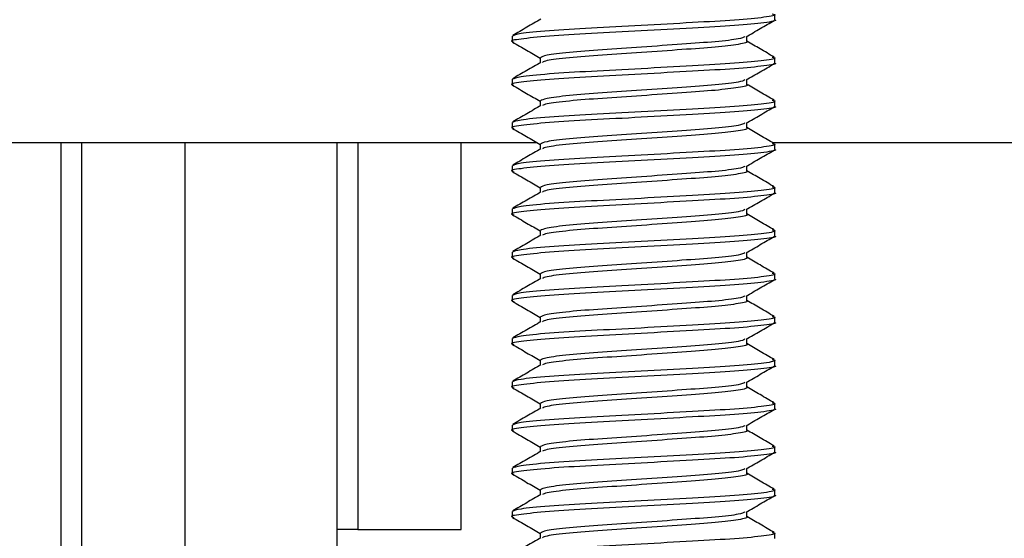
# Model space of a CAD drawing. Header units: millimetres. Extents: x 3619 to 4737, y 1503 to 2366.
# Tile 57 of 256: x 3977.69 to 3983.72, y 1820.68 to 1823.85. Entities that reach past the tile are written whole.
import ezdxf

# ---------------------------------------------------------------- set-up
doc = ezdxf.new("R2010")
doc.units = ezdxf.units.MM

msp = doc.modelspace()

# ---------------------------------------------------------------- linework, layer by layer
at = {"color": 7, "linetype": 'Continuous', "lineweight": 30}
for p, q in [((3982.3144, 1823.8513), (3982.3144, 1823.8844)), ((3980.7058, 1823.7521), (3980.7058, 1823.719)), ((3982.1426, 1823.719), (3982.1426, 1823.7498)), ((3980.8776, 1823.6198), (3980.8776, 1823.5888)), ((3982.3144, 1823.5867), (3982.3144, 1823.6198)), ((3980.7058, 1823.4875), (3980.7058, 1823.4544)), ((3982.1426, 1823.4544), (3982.1426, 1823.4852)), ((3980.8776, 1823.3552), (3980.8776, 1823.3242)), ((3982.3144, 1823.3221), (3982.3144, 1823.3552)), ((3980.7058, 1823.2229), (3980.7058, 1823.1898)), ((3982.1426, 1823.1898), (3982.1426, 1823.2206)), ((3965.6102, 1823.1014), (3980.8551, 1823.1014)), ((3978.0705, 1818.7377), (3978.0705, 1823.1014)), ((3978.703, 1818.7377), (3978.703, 1823.1014)), ((3979.7613, 1823.1014), (3979.7613, 1820.7307)), ((3980.3938, 1820.7307), (3980.3938, 1823.1014)), ((3980.8776, 1823.0906), (3980.8776, 1823.0597)), ((3982.3087, 1823.1014), (4020.7104, 1823.1014)), ((3982.3144, 1823.0575), (3982.3144, 1823.0906)), ((3980.7058, 1822.9583), (3980.7058, 1822.9252)), ((3982.1426, 1822.9252), (3982.1426, 1822.956)), ((3980.8776, 1822.826), (3980.8776, 1822.7951)), ((3982.3144, 1822.793), (3982.3144, 1822.826)), ((3980.7058, 1822.6937), (3980.7058, 1822.6607)), ((3982.1426, 1822.6607), (3982.1426, 1822.6914)), ((3980.8776, 1822.5614), (3980.8776, 1822.5305)), ((3982.3144, 1822.5284), (3982.3144, 1822.5614)), ((3980.7058, 1822.4292), (3980.7058, 1822.3961)), ((3982.1426, 1822.3961), (3982.1426, 1822.4269)), ((3980.8776, 1822.2969), (3980.8776, 1822.2659)), ((3982.3144, 1822.2638), (3982.3144, 1822.2969)), ((3980.7058, 1822.1646), (3980.7058, 1822.1315)), ((3982.1426, 1822.1315), (3982.1426, 1822.1623)), ((3980.8776, 1822.0323), (3980.8776, 1822.0013)), ((3982.3144, 1821.9992), (3982.3144, 1822.0323)), ((3980.7058, 1821.9), (3980.7058, 1821.8669)), ((3982.1426, 1821.8669), (3982.1426, 1821.8977)), ((3980.8776, 1821.7677), (3980.8776, 1821.7367)), ((3982.3144, 1821.7346), (3982.3144, 1821.7677)), ((3980.7058, 1821.6354), (3980.7058, 1821.6023)), ((3982.1426, 1821.6023), (3982.1426, 1821.6331)), ((3980.8776, 1821.5031), (3980.8776, 1821.4722)), ((3982.3144, 1821.47), (3982.3144, 1821.5031)), ((3980.7058, 1821.3708), (3980.7058, 1821.3377)), ((3982.1426, 1821.3377), (3982.1426, 1821.3685)), ((3980.8776, 1821.2385), (3980.8776, 1821.2076)), ((3982.3144, 1821.2055), (3982.3144, 1821.2385)), ((3980.7058, 1821.1062), (3980.7058, 1821.0732)), ((3982.1426, 1821.0732), (3982.1426, 1821.1039)), ((3980.8776, 1820.9739), (3980.8776, 1820.943)), ((3982.3144, 1820.9409), (3982.3144, 1820.9739)), ((3980.7058, 1820.8417), (3980.7058, 1820.8086)), ((3982.1426, 1820.8086), (3982.1426, 1820.8394)), ((3979.7613, 1820.7307), (3979.6343, 1820.7307)), ((3979.6343, 1818.7377), (3979.6343, 1820.7307)), ((3979.7613, 1820.7307), (3980.3938, 1820.7307)), ((3980.8776, 1820.7094), (3980.8776, 1820.6784)), ((3982.3144, 1820.6763), (3982.3144, 1820.7094))]:
    msp.add_line(p, q, dxfattribs=at)
at = {"color": 8, "linetype": 'Continuous', "lineweight": 30}
for p, q in [((3977.9435, 1818.7377), (3977.9435, 1823.1014)), ((3979.6343, 1820.7307), (3979.6343, 1823.1014))]:
    msp.add_line(p, q, dxfattribs=at)
at = {"color": 7, "linetype": 'Continuous', "lineweight": 30}
for points, knots in [([(3982.299, 1823.8882), (3982.3052, 1823.8868), (3982.3342, 1823.8801), (3982.2624, 1823.8669), (3982.0863, 1823.8496), (3981.8137, 1823.8347), (3981.4985, 1823.8167), (3981.1827, 1823.8008), (3980.9192, 1823.7848), (3980.7389, 1823.767), (3980.7176, 1823.7569), (3980.7074, 1823.7521)], [0, 0, 0, 0, 0.032942, 0.155446, 0.277951, 0.396639, 0.520215, 0.640629, 0.761044, 0.88462, 1, 1, 1, 1]), ([(3982.3128, 1823.8513), (3982.3134, 1823.8511), (3982.3335, 1823.8457), (3982.2593, 1823.8338), (3982.0871, 1823.8166), (3981.8136, 1823.8016), (3981.4983, 1823.7836), (3981.1836, 1823.7677), (3980.9157, 1823.7517), (3980.7504, 1823.7336), (3980.6847, 1823.7231), (3980.7129, 1823.7166), (3980.7172, 1823.7156)], [0, 0, 0, 0, 0.0033245, 0.1264476, 0.2495722, 0.3688597, 0.49306, 0.6140825, 0.7351061, 0.8593067, 0.978594, 1, 1, 1, 1]), ([(3980.8818, 1823.8558), (3980.8531, 1823.8392), (3980.7956, 1823.8058), (3980.7381, 1823.7725), (3980.7093, 1823.7558)], [0, 0, 0, 0, 0.499808, 1, 1, 1, 1]), ([(3982.1392, 1823.7478), (3982.168, 1823.7645), (3982.2256, 1823.798), (3982.2832, 1823.8314), (3982.312, 1823.8481)], [0, 0, 0, 0, 0.499754, 1, 1, 1, 1]), ([(3982.1316, 1823.7481), (3982.1227, 1823.7436), (3982.1024, 1823.7335), (3981.9602, 1823.7173), (3981.7497, 1823.7024), (3981.5008, 1823.6844), (3981.2527, 1823.6685), (3981.0454, 1823.6525), (3980.9037, 1823.6348), (3980.887, 1823.6247), (3980.8789, 1823.6198)], [0, 0, 0, 0, 0.102747, 0.232901, 0.358985, 0.490283, 0.618206, 0.746132, 0.87743, 1, 1, 1, 1]), ([(3980.7082, 1823.7158), (3980.737, 1823.6991), (3980.7935, 1823.6663), (3980.85, 1823.6335), (3980.8776, 1823.6175)], [0, 0, 0, 0, 0.510315, 1, 1, 1, 1]), ([(3982.1413, 1823.719), (3982.1417, 1823.7189), (3982.1575, 1823.7134), (3982.0992, 1823.7015), (3981.9639, 1823.6843), (3981.7486, 1823.6693), (3981.5011, 1823.6513), (3981.2524, 1823.6354), (3981.0464, 1823.6194), (3980.9138, 1823.6033), (3980.8976, 1823.5945), (3980.8912, 1823.5911)], [0, 0, 0, 0, 0.003531, 0.134297, 0.265065, 0.391742, 0.523658, 0.652184, 0.780712, 0.912628, 1, 1, 1, 1]), ([(3982.3109, 1823.6235), (3982.2821, 1823.6402), (3982.226, 1823.6727), (3982.1699, 1823.7052), (3982.1426, 1823.7211)], [0, 0, 0, 0, 0.512673, 1, 1, 1, 1]), ([(3982.3128, 1823.5867), (3982.3134, 1823.5866), (3982.3335, 1823.5811), (3982.2593, 1823.5692), (3982.0871, 1823.552), (3981.8136, 1823.5371), (3981.4983, 1823.5191), (3981.1836, 1823.5031), (3980.9157, 1823.4872), (3980.7504, 1823.469), (3980.6847, 1823.4586), (3980.7129, 1823.452), (3980.7172, 1823.451)], [0, 0, 0, 0, 0.003325, 0.126448, 0.249572, 0.36886, 0.49306, 0.614083, 0.735106, 0.859307, 0.978594, 1, 1, 1, 1]), ([(3982.299, 1823.6236), (3982.3052, 1823.6222), (3982.3342, 1823.6155), (3982.2624, 1823.6023), (3982.0863, 1823.585), (3981.8137, 1823.5701), (3981.4985, 1823.5521), (3981.1827, 1823.5362), (3980.9192, 1823.5202), (3980.7389, 1823.5025), (3980.7176, 1823.4924), (3980.7074, 1823.4875)], [0, 0, 0, 0, 0.032942, 0.155446, 0.277951, 0.396639, 0.520215, 0.640629, 0.761044, 0.88462, 1, 1, 1, 1]), ([(3980.8818, 1823.5913), (3980.8531, 1823.5746), (3980.7956, 1823.5412), (3980.7381, 1823.5079), (3980.7093, 1823.4912)], [0, 0, 0, 0, 0.499808, 1, 1, 1, 1]), ([(3982.1392, 1823.4832), (3982.168, 1823.4999), (3982.2256, 1823.5334), (3982.2832, 1823.5668), (3982.312, 1823.5835)], [0, 0, 0, 0, 0.499748, 1, 1, 1, 1]), ([(3980.7082, 1823.4512), (3980.737, 1823.4345), (3980.7935, 1823.4018), (3980.85, 1823.369), (3980.8776, 1823.3529)], [0, 0, 0, 0, 0.510328, 1, 1, 1, 1]), ([(3982.1316, 1823.4835), (3982.1227, 1823.479), (3982.1024, 1823.4689), (3981.9602, 1823.4527), (3981.7497, 1823.4379), (3981.5008, 1823.4198), (3981.2527, 1823.4039), (3981.0454, 1823.3879), (3980.9037, 1823.3702), (3980.887, 1823.3601), (3980.8789, 1823.3552)], [0, 0, 0, 0, 0.102747, 0.232901, 0.358985, 0.490282, 0.618206, 0.746132, 0.87743, 1, 1, 1, 1]), ([(3982.1413, 1823.4544), (3982.1417, 1823.4543), (3982.1575, 1823.4488), (3982.0992, 1823.4369), (3981.9639, 1823.4197), (3981.7486, 1823.4048), (3981.5011, 1823.3868), (3981.2524, 1823.3708), (3981.0464, 1823.3548), (3980.9138, 1823.3387), (3980.8976, 1823.33), (3980.8912, 1823.3265)], [0, 0, 0, 0, 0.003531, 0.134297, 0.265065, 0.391742, 0.523658, 0.652184, 0.780712, 0.912628, 1, 1, 1, 1]), ([(3982.3109, 1823.3589), (3982.2821, 1823.3756), (3982.226, 1823.4081), (3982.1699, 1823.4407), (3982.1426, 1823.4565)], [0, 0, 0, 0, 0.512673, 1, 1, 1, 1]), ([(3982.299, 1823.3591), (3982.3052, 1823.3576), (3982.3342, 1823.3509), (3982.2624, 1823.3377), (3982.0863, 1823.3205), (3981.8137, 1823.3056), (3981.4985, 1823.2875), (3981.1827, 1823.2716), (3980.9192, 1823.2556), (3980.7389, 1823.2379), (3980.7176, 1823.2278), (3980.7074, 1823.2229)], [0, 0, 0, 0, 0.0329421, 0.155446, 0.2779515, 0.3966392, 0.5202149, 0.640629, 0.7610439, 0.8846201, 1, 1, 1, 1]), ([(3980.8818, 1823.3267), (3980.8531, 1823.31), (3980.7956, 1823.2766), (3980.7381, 1823.2433), (3980.7093, 1823.2266)], [0, 0, 0, 0, 0.499808, 1, 1, 1, 1]), ([(3982.3128, 1823.3221), (3982.3134, 1823.322), (3982.3335, 1823.3165), (3982.2593, 1823.3046), (3982.0871, 1823.2874), (3981.8136, 1823.2725), (3981.4983, 1823.2545), (3981.1836, 1823.2385), (3980.9157, 1823.2226), (3980.7504, 1823.2045), (3980.6847, 1823.194), (3980.7129, 1823.1874), (3980.7172, 1823.1864)], [0, 0, 0, 0, 0.003325, 0.126448, 0.249572, 0.36886, 0.49306, 0.614083, 0.735106, 0.859307, 0.978594, 1, 1, 1, 1]), ([(3982.1392, 1823.2186), (3982.168, 1823.2353), (3982.2256, 1823.2688), (3982.2832, 1823.3022), (3982.312, 1823.3189)], [0, 0, 0, 0, 0.499761, 1, 1, 1, 1]), ([(3982.1316, 1823.2189), (3982.1227, 1823.2144), (3982.1024, 1823.2043), (3981.9602, 1823.1881), (3981.7497, 1823.1733), (3981.5008, 1823.1552), (3981.2527, 1823.1393), (3981.0454, 1823.1233), (3980.9037, 1823.1056), (3980.887, 1823.0955), (3980.8789, 1823.0906)], [0, 0, 0, 0, 0.102747, 0.232901, 0.358985, 0.490283, 0.618206, 0.746132, 0.87743, 1, 1, 1, 1]), ([(3980.7082, 1823.1866), (3980.737, 1823.1699), (3980.7935, 1823.1372), (3980.85, 1823.1044), (3980.8776, 1823.0883)], [0, 0, 0, 0, 0.510315, 1, 1, 1, 1]), ([(3982.1413, 1823.1898), (3982.1417, 1823.1897), (3982.1575, 1823.1842), (3982.0992, 1823.1723), (3981.9639, 1823.1551), (3981.7486, 1823.1402), (3981.5011, 1823.1222), (3981.2524, 1823.1062), (3981.0464, 1823.0903), (3980.9138, 1823.0741), (3980.8976, 1823.0654), (3980.8912, 1823.0619)], [0, 0, 0, 0, 0.003531, 0.134297, 0.265065, 0.391742, 0.523658, 0.652184, 0.780712, 0.912628, 1, 1, 1, 1]), ([(3982.3109, 1823.0943), (3982.2821, 1823.111), (3982.226, 1823.1435), (3982.1699, 1823.1761), (3982.1426, 1823.1919)], [0, 0, 0, 0, 0.512661, 1, 1, 1, 1]), ([(3982.299, 1823.0945), (3982.3052, 1823.0931), (3982.3342, 1823.0864), (3982.2624, 1823.0731), (3982.0863, 1823.0559), (3981.8137, 1823.041), (3981.4985, 1823.023), (3981.1827, 1823.007), (3980.9192, 1822.991), (3980.7389, 1822.9733), (3980.7176, 1822.9632), (3980.7074, 1822.9583)], [0, 0, 0, 0, 0.032942, 0.155446, 0.277951, 0.396639, 0.520215, 0.640629, 0.761044, 0.88462, 1, 1, 1, 1]), ([(3982.3128, 1823.0575), (3982.3134, 1823.0574), (3982.3335, 1823.052), (3982.2593, 1823.04), (3982.0871, 1823.0228), (3981.8136, 1823.0079), (3981.4983, 1822.9899), (3981.1836, 1822.9739), (3980.9157, 1822.958), (3980.7504, 1822.9399), (3980.6847, 1822.9294), (3980.7129, 1822.9228), (3980.7172, 1822.9219)], [0, 0, 0, 0, 0.0033245, 0.1264476, 0.2495722, 0.3688597, 0.49306, 0.6140825, 0.7351061, 0.8593067, 0.978594, 1, 1, 1, 1]), ([(3980.8818, 1823.0621), (3980.8531, 1823.0454), (3980.7956, 1823.0121), (3980.7381, 1822.9787), (3980.7093, 1822.9621)], [0, 0, 0, 0, 0.499808, 1, 1, 1, 1]), ([(3982.1392, 1822.954), (3982.168, 1822.9708), (3982.2256, 1823.0042), (3982.2832, 1823.0376), (3982.312, 1823.0543)], [0, 0, 0, 0, 0.499754, 1, 1, 1, 1]), ([(3980.7082, 1822.922), (3980.737, 1822.9053), (3980.7935, 1822.8726), (3980.85, 1822.8398), (3980.8776, 1822.8237)], [0, 0, 0, 0, 0.510315, 1, 1, 1, 1]), ([(3982.1316, 1822.9543), (3982.1227, 1822.9498), (3982.1024, 1822.9397), (3981.9602, 1822.9236), (3981.7497, 1822.9087), (3981.5008, 1822.8907), (3981.2527, 1822.8747), (3981.0454, 1822.8587), (3980.9037, 1822.841), (3980.887, 1822.8309), (3980.8789, 1822.826)], [0, 0, 0, 0, 0.102747, 0.232901, 0.358985, 0.490283, 0.618206, 0.746132, 0.87743, 1, 1, 1, 1]), ([(3982.1413, 1822.9252), (3982.1417, 1822.9251), (3982.1575, 1822.9197), (3982.0992, 1822.9077), (3981.9639, 1822.8905), (3981.7486, 1822.8756), (3981.5011, 1822.8576), (3981.2524, 1822.8416), (3981.0464, 1822.8257), (3980.9138, 1822.8095), (3980.8976, 1822.8008), (3980.8912, 1822.7973)], [0, 0, 0, 0, 0.003531, 0.134297, 0.265065, 0.391742, 0.523658, 0.652184, 0.780712, 0.912628, 1, 1, 1, 1]), ([(3982.3109, 1822.8298), (3982.2821, 1822.8464), (3982.226, 1822.879), (3982.1699, 1822.9115), (3982.1426, 1822.9274)], [0, 0, 0, 0, 0.512673, 1, 1, 1, 1]), ([(3982.3128, 1822.793), (3982.3134, 1822.7928), (3982.3335, 1822.7873), (3982.2593, 1822.7755), (3982.0871, 1822.7582), (3981.8136, 1822.7433), (3981.4983, 1822.7253), (3981.1836, 1822.7093), (3980.9157, 1822.6934), (3980.7504, 1822.6753), (3980.6847, 1822.6648), (3980.7129, 1822.6583), (3980.7172, 1822.6573)], [0, 0, 0, 0, 0.003325, 0.126448, 0.249572, 0.36886, 0.49306, 0.614083, 0.735106, 0.859307, 0.978594, 1, 1, 1, 1]), ([(3982.299, 1822.8299), (3982.3052, 1822.8285), (3982.3342, 1822.8218), (3982.2624, 1822.8086), (3982.0863, 1822.7913), (3981.8137, 1822.7764), (3981.4985, 1822.7584), (3981.1827, 1822.7424), (3980.9192, 1822.7264), (3980.7389, 1822.7087), (3980.7176, 1822.6986), (3980.7074, 1822.6937)], [0, 0, 0, 0, 0.032942, 0.155446, 0.277951, 0.396639, 0.520215, 0.640629, 0.761044, 0.88462, 1, 1, 1, 1]), ([(3980.8818, 1822.7975), (3980.8531, 1822.7808), (3980.7956, 1822.7475), (3980.7381, 1822.7141), (3980.7093, 1822.6975)], [0, 0, 0, 0, 0.499808, 1, 1, 1, 1]), ([(3982.1392, 1822.6895), (3982.168, 1822.7062), (3982.2256, 1822.7396), (3982.2832, 1822.773), (3982.312, 1822.7898)], [0, 0, 0, 0, 0.499748, 1, 1, 1, 1]), ([(3982.1316, 1822.6897), (3982.1227, 1822.6853), (3982.1024, 1822.6752), (3981.9602, 1822.659), (3981.7497, 1822.6441), (3981.5008, 1822.6261), (3981.2527, 1822.6101), (3981.0454, 1822.5941), (3980.9037, 1822.5764), (3980.887, 1822.5663), (3980.8789, 1822.5614)], [0, 0, 0, 0, 0.102747, 0.232901, 0.358985, 0.490282, 0.618206, 0.746132, 0.87743, 1, 1, 1, 1]), ([(3982.1413, 1822.6607), (3982.1417, 1822.6605), (3982.1575, 1822.655), (3982.0992, 1822.6432), (3981.9639, 1822.6259), (3981.7486, 1822.611), (3981.5011, 1822.593), (3981.2524, 1822.577), (3981.0464, 1822.5611), (3980.9138, 1822.5449), (3980.8976, 1822.5362), (3980.8912, 1822.5327)], [0, 0, 0, 0, 0.003531, 0.134297, 0.265065, 0.391742, 0.523658, 0.652184, 0.780712, 0.912628, 1, 1, 1, 1]), ([(3982.3109, 1822.5652), (3982.2821, 1822.5818), (3982.226, 1822.6144), (3982.1699, 1822.6469), (3982.1426, 1822.6628)], [0, 0, 0, 0, 0.512673, 1, 1, 1, 1]), ([(3980.7082, 1822.6575), (3980.737, 1822.6408), (3980.7935, 1822.608), (3980.85, 1822.5752), (3980.8776, 1822.5591)], [0, 0, 0, 0, 0.510328, 1, 1, 1, 1]), ([(3982.299, 1822.5653), (3982.3052, 1822.5639), (3982.3342, 1822.5572), (3982.2624, 1822.544), (3982.0863, 1822.5267), (3981.8137, 1822.5118), (3981.4985, 1822.4938), (3981.1827, 1822.4778), (3980.9192, 1822.4618), (3980.7389, 1822.4441), (3980.7176, 1822.434), (3980.7074, 1822.4292)], [0, 0, 0, 0, 0.0329421, 0.155446, 0.2779515, 0.3966392, 0.5202149, 0.640629, 0.7610439, 0.8846201, 1, 1, 1, 1]), ([(3982.3128, 1822.5284), (3982.3134, 1822.5282), (3982.3335, 1822.5228), (3982.2593, 1822.5109), (3982.0871, 1822.4937), (3981.8136, 1822.4787), (3981.4983, 1822.4607), (3981.1836, 1822.4448), (3980.9157, 1822.4288), (3980.7504, 1822.4107), (3980.6847, 1822.4002), (3980.7129, 1822.3937), (3980.7172, 1822.3927)], [0, 0, 0, 0, 0.003325, 0.126448, 0.249572, 0.36886, 0.49306, 0.614083, 0.735106, 0.859307, 0.978594, 1, 1, 1, 1]), ([(3980.8818, 1822.5329), (3980.8531, 1822.5162), (3980.7956, 1822.4829), (3980.7381, 1822.4496), (3980.7093, 1822.4329)], [0, 0, 0, 0, 0.499808, 1, 1, 1, 1]), ([(3982.1392, 1822.4249), (3982.168, 1822.4416), (3982.2256, 1822.4751), (3982.2832, 1822.5085), (3982.312, 1822.5252)], [0, 0, 0, 0, 0.499761, 1, 1, 1, 1]), ([(3982.1316, 1822.4251), (3982.1227, 1822.4207), (3982.1024, 1822.4106), (3981.9602, 1822.3944), (3981.7497, 1822.3795), (3981.5008, 1822.3615), (3981.2527, 1822.3455), (3981.0454, 1822.3296), (3980.9037, 1822.3118), (3980.887, 1822.3017), (3980.8789, 1822.2969)], [0, 0, 0, 0, 0.102747, 0.232901, 0.358985, 0.490283, 0.618206, 0.746132, 0.87743, 1, 1, 1, 1]), ([(3980.7082, 1822.3929), (3980.737, 1822.3762), (3980.7935, 1822.3434), (3980.85, 1822.3106), (3980.8776, 1822.2946)], [0, 0, 0, 0, 0.510315, 1, 1, 1, 1]), ([(3982.1413, 1822.3961), (3982.1417, 1822.3959), (3982.1575, 1822.3905), (3982.0992, 1822.3786), (3981.9639, 1822.3614), (3981.7486, 1822.3464), (3981.5011, 1822.3284), (3981.2524, 1822.3125), (3981.0464, 1822.2965), (3980.9138, 1822.2804), (3980.8976, 1822.2716), (3980.8912, 1822.2682)], [0, 0, 0, 0, 0.003531, 0.134297, 0.265065, 0.391742, 0.523658, 0.652184, 0.780712, 0.912628, 1, 1, 1, 1]), ([(3982.3109, 1822.3006), (3982.2821, 1822.3173), (3982.226, 1822.3498), (3982.1699, 1822.3823), (3982.1426, 1822.3982)], [0, 0, 0, 0, 0.512673, 1, 1, 1, 1]), ([(3982.299, 1822.3007), (3982.3052, 1822.2993), (3982.3342, 1822.2926), (3982.2624, 1822.2794), (3982.0863, 1822.2621), (3981.8137, 1822.2472), (3981.4985, 1822.2292), (3981.1827, 1822.2133), (3980.9192, 1822.1973), (3980.7389, 1822.1796), (3980.7176, 1822.1695), (3980.7074, 1822.1646)], [0, 0, 0, 0, 0.032942, 0.155446, 0.277951, 0.396639, 0.520215, 0.640629, 0.761044, 0.88462, 1, 1, 1, 1]), ([(3982.3128, 1822.2638), (3982.3134, 1822.2636), (3982.3335, 1822.2582), (3982.2593, 1822.2463), (3982.0871, 1822.2291), (3981.8136, 1822.2141), (3981.4983, 1822.1961), (3981.1836, 1822.1802), (3980.9157, 1822.1642), (3980.7504, 1822.1461), (3980.6847, 1822.1356), (3980.7129, 1822.1291), (3980.7172, 1822.1281)], [0, 0, 0, 0, 0.0033245, 0.1264476, 0.2495722, 0.3688597, 0.49306, 0.6140825, 0.7351061, 0.8593067, 0.978594, 1, 1, 1, 1]), ([(3980.8818, 1822.2683), (3980.8531, 1822.2517), (3980.7956, 1822.2183), (3980.7381, 1822.185), (3980.7093, 1822.1683)], [0, 0, 0, 0, 0.499808, 1, 1, 1, 1]), ([(3982.1392, 1822.1603), (3982.168, 1822.177), (3982.2256, 1822.2105), (3982.2832, 1822.2439), (3982.312, 1822.2606)], [0, 0, 0, 0, 0.499754, 1, 1, 1, 1]), ([(3980.7082, 1822.1283), (3980.737, 1822.1116), (3980.7935, 1822.0788), (3980.85, 1822.046), (3980.8776, 1822.03)], [0, 0, 0, 0, 0.510315, 1, 1, 1, 1]), ([(3982.1316, 1822.1606), (3982.1227, 1822.1561), (3982.1024, 1822.146), (3981.9602, 1822.1298), (3981.7497, 1822.1149), (3981.5008, 1822.0969), (3981.2527, 1822.081), (3981.0454, 1822.065), (3980.9037, 1822.0473), (3980.887, 1822.0372), (3980.8789, 1822.0323)], [0, 0, 0, 0, 0.102747, 0.232901, 0.358985, 0.490283, 0.618206, 0.746132, 0.87743, 1, 1, 1, 1]), ([(3982.1413, 1822.1315), (3982.1417, 1822.1314), (3982.1575, 1822.1259), (3982.0992, 1822.114), (3981.9639, 1822.0968), (3981.7486, 1822.0818), (3981.5011, 1822.0638), (3981.2524, 1822.0479), (3981.0464, 1822.0319), (3980.9138, 1822.0158), (3980.8976, 1822.007), (3980.8912, 1822.0036)], [0, 0, 0, 0, 0.003531, 0.134297, 0.265065, 0.391742, 0.523658, 0.652184, 0.780712, 0.912628, 1, 1, 1, 1]), ([(3982.3109, 1822.036), (3982.2821, 1822.0527), (3982.226, 1822.0852), (3982.1699, 1822.1177), (3982.1426, 1822.1336)], [0, 0, 0, 0, 0.512673, 1, 1, 1, 1]), ([(3982.3128, 1821.9992), (3982.3134, 1821.9991), (3982.3335, 1821.9936), (3982.2593, 1821.9817), (3982.0871, 1821.9645), (3981.8136, 1821.9496), (3981.4983, 1821.9316), (3981.1836, 1821.9156), (3980.9157, 1821.8997), (3980.7504, 1821.8815), (3980.6847, 1821.8711), (3980.7129, 1821.8645), (3980.7172, 1821.8635)], [0, 0, 0, 0, 0.003325, 0.126448, 0.249572, 0.36886, 0.49306, 0.614083, 0.735106, 0.859307, 0.978594, 1, 1, 1, 1]), ([(3982.299, 1822.0361), (3982.3052, 1822.0347), (3982.3342, 1822.028), (3982.2624, 1822.0148), (3982.0863, 1821.9975), (3981.8137, 1821.9826), (3981.4985, 1821.9646), (3981.1827, 1821.9487), (3980.9192, 1821.9327), (3980.7389, 1821.915), (3980.7176, 1821.9049), (3980.7074, 1821.9)], [0, 0, 0, 0, 0.032942, 0.155446, 0.277951, 0.396639, 0.520215, 0.640629, 0.761044, 0.88462, 1, 1, 1, 1]), ([(3980.8818, 1822.0038), (3980.8531, 1821.9871), (3980.7956, 1821.9537), (3980.7381, 1821.9204), (3980.7093, 1821.9037)], [0, 0, 0, 0, 0.499808, 1, 1, 1, 1]), ([(3982.1392, 1821.8957), (3982.168, 1821.9124), (3982.2256, 1821.9459), (3982.2832, 1821.9793), (3982.312, 1821.996)], [0, 0, 0, 0, 0.499748, 1, 1, 1, 1]), ([(3982.1316, 1821.896), (3982.1227, 1821.8915), (3982.1024, 1821.8814), (3981.9602, 1821.8652), (3981.7497, 1821.8504), (3981.5008, 1821.8323), (3981.2527, 1821.8164), (3981.0454, 1821.8004), (3980.9037, 1821.7827), (3980.887, 1821.7726), (3980.8789, 1821.7677)], [0, 0, 0, 0, 0.102747, 0.232901, 0.358985, 0.490282, 0.618206, 0.746132, 0.87743, 1, 1, 1, 1]), ([(3980.7082, 1821.8637), (3980.737, 1821.847), (3980.7935, 1821.8143), (3980.85, 1821.7815), (3980.8776, 1821.7654)], [0, 0, 0, 0, 0.510328, 1, 1, 1, 1]), ([(3982.1413, 1821.8669), (3982.1417, 1821.8668), (3982.1575, 1821.8613), (3982.0992, 1821.8494), (3981.9639, 1821.8322), (3981.7486, 1821.8173), (3981.5011, 1821.7993), (3981.2524, 1821.7833), (3981.0464, 1821.7673), (3980.9138, 1821.7512), (3980.8976, 1821.7425), (3980.8912, 1821.739)], [0, 0, 0, 0, 0.003531, 0.134297, 0.265065, 0.391742, 0.523658, 0.652184, 0.780712, 0.912628, 1, 1, 1, 1]), ([(3982.3109, 1821.7714), (3982.2821, 1821.7881), (3982.226, 1821.8206), (3982.1699, 1821.8532), (3982.1426, 1821.869)], [0, 0, 0, 0, 0.512673, 1, 1, 1, 1]), ([(3982.299, 1821.7716), (3982.3052, 1821.7701), (3982.3342, 1821.7634), (3982.2624, 1821.7502), (3982.0863, 1821.733), (3981.8137, 1821.7181), (3981.4985, 1821.7), (3981.1827, 1821.6841), (3980.9192, 1821.6681), (3980.7389, 1821.6504), (3980.7176, 1821.6403), (3980.7074, 1821.6354)], [0, 0, 0, 0, 0.0329421, 0.155446, 0.2779515, 0.3966392, 0.5202149, 0.640629, 0.7610439, 0.8846201, 1, 1, 1, 1]), ([(3982.3128, 1821.7346), (3982.3134, 1821.7345), (3982.3335, 1821.729), (3982.2593, 1821.7171), (3982.0871, 1821.6999), (3981.8136, 1821.685), (3981.4983, 1821.667), (3981.1836, 1821.651), (3980.9157, 1821.6351), (3980.7504, 1821.617), (3980.6847, 1821.6065), (3980.7129, 1821.5999), (3980.7172, 1821.5989)], [0, 0, 0, 0, 0.0033246, 0.1264476, 0.2495722, 0.3688598, 0.4930601, 0.6140825, 0.7351061, 0.8593067, 0.9785941, 1, 1, 1, 1]), ([(3980.8818, 1821.7392), (3980.8531, 1821.7225), (3980.7956, 1821.6891), (3980.7381, 1821.6558), (3980.7093, 1821.6391)], [0, 0, 0, 0, 0.499814, 1, 1, 1, 1]), ([(3982.1392, 1821.6311), (3982.168, 1821.6478), (3982.2256, 1821.6813), (3982.2832, 1821.7147), (3982.312, 1821.7314)], [0, 0, 0, 0, 0.499761, 1, 1, 1, 1]), ([(3980.7082, 1821.5991), (3980.737, 1821.5824), (3980.7935, 1821.5497), (3980.85, 1821.5169), (3980.8776, 1821.5008)], [0, 0, 0, 0, 0.510315, 1, 1, 1, 1]), ([(3982.1316, 1821.6314), (3982.1227, 1821.6269), (3982.1024, 1821.6168), (3981.9602, 1821.6006), (3981.7497, 1821.5858), (3981.5008, 1821.5677), (3981.2527, 1821.5518), (3981.0454, 1821.5358), (3980.9037, 1821.5181), (3980.887, 1821.508), (3980.8789, 1821.5031)], [0, 0, 0, 0, 0.102747, 0.232901, 0.358985, 0.490283, 0.618206, 0.746132, 0.87743, 1, 1, 1, 1]), ([(3982.1413, 1821.6023), (3982.1417, 1821.6022), (3982.1575, 1821.5967), (3982.0992, 1821.5848), (3981.9639, 1821.5676), (3981.7486, 1821.5527), (3981.5011, 1821.5347), (3981.2524, 1821.5187), (3981.0464, 1821.5028), (3980.9138, 1821.4866), (3980.8976, 1821.4779), (3980.8912, 1821.4744)], [0, 0, 0, 0, 0.003531, 0.134297, 0.265065, 0.391742, 0.523658, 0.652184, 0.780712, 0.912628, 1, 1, 1, 1]), ([(3982.3109, 1821.5068), (3982.2821, 1821.5235), (3982.226, 1821.556), (3982.1699, 1821.5886), (3982.1426, 1821.6044)], [0, 0, 0, 0, 0.512673, 1, 1, 1, 1]), ([(3982.3128, 1821.47), (3982.3134, 1821.4699), (3982.3335, 1821.4645), (3982.2593, 1821.4525), (3982.0871, 1821.4353), (3981.8136, 1821.4204), (3981.4983, 1821.4024), (3981.1836, 1821.3864), (3980.9157, 1821.3705), (3980.7504, 1821.3524), (3980.6847, 1821.3419), (3980.7129, 1821.3353), (3980.7172, 1821.3344)], [0, 0, 0, 0, 0.0033245, 0.1264476, 0.2495722, 0.3688597, 0.49306, 0.6140825, 0.7351061, 0.8593067, 0.978594, 1, 1, 1, 1]), ([(3982.299, 1821.507), (3982.3052, 1821.5056), (3982.3342, 1821.4989), (3982.2624, 1821.4856), (3982.0863, 1821.4684), (3981.8137, 1821.4535), (3981.4985, 1821.4355), (3981.1827, 1821.4195), (3980.9192, 1821.4035), (3980.7389, 1821.3858), (3980.7176, 1821.3757), (3980.7074, 1821.3708)], [0, 0, 0, 0, 0.032942, 0.155446, 0.277951, 0.396639, 0.520215, 0.640629, 0.761044, 0.88462, 1, 1, 1, 1]), ([(3980.8818, 1821.4746), (3980.8531, 1821.4579), (3980.7956, 1821.4246), (3980.7381, 1821.3912), (3980.7093, 1821.3746)], [0, 0, 0, 0, 0.499808, 1, 1, 1, 1]), ([(3982.1392, 1821.3665), (3982.168, 1821.3833), (3982.2256, 1821.4167), (3982.2832, 1821.4501), (3982.312, 1821.4668)], [0, 0, 0, 0, 0.499754, 1, 1, 1, 1]), ([(3980.7082, 1821.3345), (3980.737, 1821.3178), (3980.7935, 1821.2851), (3980.85, 1821.2523), (3980.8776, 1821.2362)], [0, 0, 0, 0, 0.510315, 1, 1, 1, 1]), ([(3982.1316, 1821.3668), (3982.1227, 1821.3623), (3982.1024, 1821.3522), (3981.9602, 1821.3361), (3981.7497, 1821.3212), (3981.5008, 1821.3032), (3981.2527, 1821.2872), (3981.0454, 1821.2712), (3980.9037, 1821.2535), (3980.887, 1821.2434), (3980.8789, 1821.2385)], [0, 0, 0, 0, 0.102747, 0.232901, 0.358985, 0.490283, 0.618206, 0.746132, 0.87743, 1, 1, 1, 1]), ([(3982.1413, 1821.3377), (3982.1417, 1821.3376), (3982.1575, 1821.3322), (3982.0992, 1821.3202), (3981.9639, 1821.303), (3981.7486, 1821.2881), (3981.5011, 1821.2701), (3981.2524, 1821.2541), (3981.0464, 1821.2382), (3980.9138, 1821.222), (3980.8976, 1821.2133), (3980.8912, 1821.2098)], [0, 0, 0, 0, 0.003531, 0.134297, 0.265065, 0.391742, 0.523658, 0.652184, 0.780712, 0.912628, 1, 1, 1, 1]), ([(3982.3109, 1821.2423), (3982.2821, 1821.2589), (3982.226, 1821.2915), (3982.1699, 1821.324), (3982.1426, 1821.3399)], [0, 0, 0, 0, 0.512673, 1, 1, 1, 1]), ([(3982.299, 1821.2424), (3982.3052, 1821.241), (3982.3342, 1821.2343), (3982.2624, 1821.2211), (3982.0863, 1821.2038), (3981.8137, 1821.1889), (3981.4985, 1821.1709), (3981.1827, 1821.1549), (3980.9192, 1821.1389), (3980.7389, 1821.1212), (3980.7176, 1821.1111), (3980.7074, 1821.1062)], [0, 0, 0, 0, 0.032942, 0.155446, 0.277951, 0.396639, 0.520215, 0.640629, 0.761044, 0.88462, 1, 1, 1, 1]), ([(3982.3128, 1821.2055), (3982.3134, 1821.2053), (3982.3335, 1821.1998), (3982.2593, 1821.188), (3982.0871, 1821.1707), (3981.8136, 1821.1558), (3981.4983, 1821.1378), (3981.1836, 1821.1218), (3980.9157, 1821.1059), (3980.7504, 1821.0878), (3980.6847, 1821.0773), (3980.7129, 1821.0708), (3980.7172, 1821.0698)], [0, 0, 0, 0, 0.003325, 0.126448, 0.249572, 0.36886, 0.49306, 0.614083, 0.735106, 0.859307, 0.978594, 1, 1, 1, 1]), ([(3980.8818, 1821.21), (3980.8531, 1821.1933), (3980.7956, 1821.16), (3980.7381, 1821.1266), (3980.7093, 1821.11)], [0, 0, 0, 0, 0.499808, 1, 1, 1, 1]), ([(3982.1392, 1821.102), (3982.168, 1821.1187), (3982.2256, 1821.1521), (3982.2832, 1821.1855), (3982.312, 1821.2023)], [0, 0, 0, 0, 0.499748, 1, 1, 1, 1]), ([(3982.1316, 1821.1022), (3982.1227, 1821.0978), (3982.1024, 1821.0877), (3981.9602, 1821.0715), (3981.7497, 1821.0566), (3981.5008, 1821.0386), (3981.2527, 1821.0226), (3981.0454, 1821.0066), (3980.9037, 1820.9889), (3980.887, 1820.9788), (3980.8789, 1820.9739)], [0, 0, 0, 0, 0.102747, 0.232901, 0.358985, 0.490282, 0.618206, 0.746132, 0.87743, 1, 1, 1, 1]), ([(3980.7082, 1821.07), (3980.737, 1821.0533), (3980.7935, 1821.0205), (3980.85, 1820.9877), (3980.8776, 1820.9716)], [0, 0, 0, 0, 0.510328, 1, 1, 1, 1]), ([(3982.1413, 1821.0732), (3982.1417, 1821.073), (3982.1575, 1821.0675), (3982.0992, 1821.0557), (3981.9639, 1821.0384), (3981.7486, 1821.0235), (3981.5011, 1821.0055), (3981.2524, 1820.9895), (3981.0464, 1820.9736), (3980.9138, 1820.9574), (3980.8976, 1820.9487), (3980.8912, 1820.9452)], [0, 0, 0, 0, 0.003531, 0.134297, 0.265065, 0.391742, 0.523658, 0.652184, 0.780712, 0.912628, 1, 1, 1, 1]), ([(3982.3109, 1820.9777), (3982.2821, 1820.9943), (3982.226, 1821.0269), (3982.1699, 1821.0594), (3982.1426, 1821.0753)], [0, 0, 0, 0, 0.512673, 1, 1, 1, 1]), ([(3982.299, 1820.9778), (3982.3052, 1820.9764), (3982.3342, 1820.9697), (3982.2624, 1820.9565), (3982.0863, 1820.9392), (3981.8137, 1820.9243), (3981.4985, 1820.9063), (3981.1827, 1820.8903), (3980.9192, 1820.8743), (3980.7389, 1820.8566), (3980.7176, 1820.8465), (3980.7074, 1820.8417)], [0, 0, 0, 0, 0.0329421, 0.155446, 0.2779515, 0.3966392, 0.5202149, 0.640629, 0.7610439, 0.8846201, 1, 1, 1, 1]), ([(3982.3128, 1820.9409), (3982.3134, 1820.9407), (3982.3335, 1820.9353), (3982.2593, 1820.9234), (3982.0871, 1820.9062), (3981.8136, 1820.8912), (3981.4983, 1820.8732), (3981.1836, 1820.8573), (3980.9157, 1820.8413), (3980.7504, 1820.8232), (3980.6847, 1820.8127), (3980.7129, 1820.8062), (3980.7172, 1820.8052)], [0, 0, 0, 0, 0.0033246, 0.1264476, 0.2495722, 0.3688598, 0.4930601, 0.6140825, 0.7351061, 0.8593067, 0.9785941, 1, 1, 1, 1]), ([(3980.8818, 1820.9454), (3980.8531, 1820.9288), (3980.7956, 1820.8954), (3980.7381, 1820.8621), (3980.7093, 1820.8454)], [0, 0, 0, 0, 0.499821, 1, 1, 1, 1]), ([(3982.1392, 1820.8374), (3982.168, 1820.8541), (3982.2256, 1820.8876), (3982.2832, 1820.921), (3982.312, 1820.9377)], [0, 0, 0, 0, 0.499761, 1, 1, 1, 1]), ([(3980.7082, 1820.8054), (3980.737, 1820.7887), (3980.7935, 1820.7559), (3980.85, 1820.7231), (3980.8776, 1820.7071)], [0, 0, 0, 0, 0.510315, 1, 1, 1, 1]), ([(3982.1316, 1820.8376), (3982.1227, 1820.8332), (3982.1024, 1820.8231), (3981.9602, 1820.8069), (3981.7497, 1820.792), (3981.5008, 1820.774), (3981.2527, 1820.758), (3981.0454, 1820.7421), (3980.9037, 1820.7243), (3980.887, 1820.7142), (3980.8789, 1820.7094)], [0, 0, 0, 0, 0.102747, 0.232901, 0.358985, 0.490283, 0.618206, 0.746132, 0.87743, 1, 1, 1, 1]), ([(3982.1413, 1820.8086), (3982.1417, 1820.8084), (3982.1575, 1820.803), (3982.0992, 1820.7911), (3981.9639, 1820.7739), (3981.7486, 1820.7589), (3981.5011, 1820.7409), (3981.2524, 1820.725), (3981.0464, 1820.709), (3980.9138, 1820.6929), (3980.8976, 1820.6841), (3980.8912, 1820.6807)], [0, 0, 0, 0, 0.003531, 0.134297, 0.265065, 0.391742, 0.523658, 0.652184, 0.780712, 0.912628, 1, 1, 1, 1]), ([(3982.3109, 1820.7131), (3982.2821, 1820.7298), (3982.226, 1820.7623), (3982.1699, 1820.7948), (3982.1426, 1820.8107)], [0, 0, 0, 0, 0.512673, 1, 1, 1, 1]), ([(3982.299, 1820.7132), (3982.3052, 1820.7118), (3982.3342, 1820.7051), (3982.2624, 1820.6919), (3982.0863, 1820.6746), (3981.8137, 1820.6597), (3981.4985, 1820.6417), (3981.1827, 1820.6258), (3980.9192, 1820.6098), (3980.7389, 1820.5921), (3980.7176, 1820.5819), (3980.7074, 1820.5771)], [0, 0, 0, 0, 0.032942, 0.155446, 0.277951, 0.396639, 0.520215, 0.640629, 0.761044, 0.88462, 1, 1, 1, 1]), ([(3980.8818, 1820.6808), (3980.8531, 1820.6642), (3980.7956, 1820.6308), (3980.7381, 1820.5975), (3980.7093, 1820.5808)], [0, 0, 0, 0, 0.499808, 1, 1, 1, 1])]:
    msp.add_open_spline(points, degree=3, knots=knots, dxfattribs=at)

doc.saveas('drawing.dxf')
